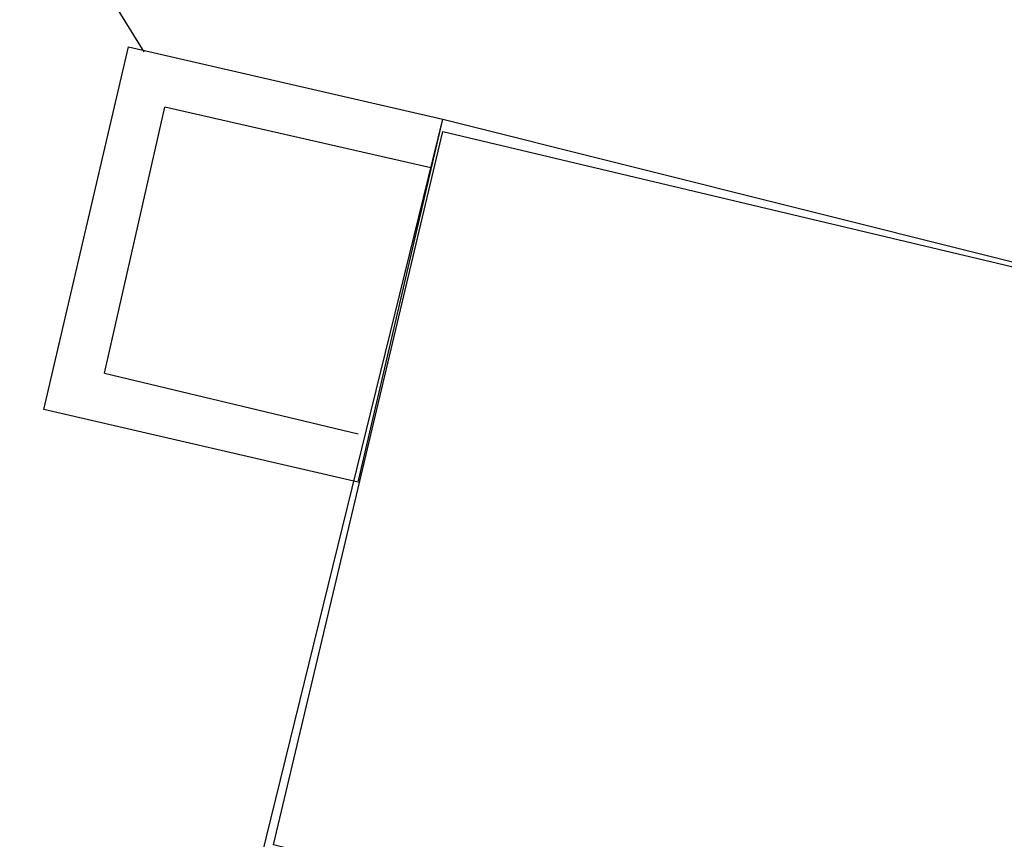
# Model space of a CAD drawing. Header units: feet. Extents: x -79 to 198, y -22 to 181.
# Tile 80 of 256: x 103.493 to 104.579, y 30.584 to 31.488. Entities that reach past the tile are written whole.
import ezdxf

# ---------------------------------------------------------------- set-up
doc = ezdxf.new("R2010")
doc.units = ezdxf.units.FT
doc.layers.add('A-LINEA', color=7, linetype='CONTINUOUS')

msp = doc.modelspace()

# ---------------------------------------------------------------- linework, layer by layer
at = {"layer": 'A-LINEA'}
for p, q in [((103.6306, 31.4522), (101.5256, 34.8617)), ((103.52, 31.0578), (103.6133, 31.4578)), ((103.6133, 31.4578), (103.96, 31.3778)), ((103.5867, 31.0978), (103.6533, 31.3911)), ((103.9467, 31.3244), (103.6533, 31.3911)), ((103.8667, 30.9778), (103.96, 31.3778)), ((103.5867, 31.0978), (103.8667, 31.0311)), ((103.8667, 30.9778), (103.52, 31.0578))]:
    msp.add_line(p, q, dxfattribs=at)
for points in [[(103.96, 31.3778), (104.76, 31.1778), (104.5733, 30.3778), (103.76, 30.5644), (103.96, 31.3778)], [(103.96, 31.3644), (104.7467, 31.1778), (104.56, 30.3778), (103.7733, 30.5778), (103.96, 31.3644)]]:
    msp.add_lwpolyline(points, dxfattribs=at)

doc.saveas('drawing.dxf')
